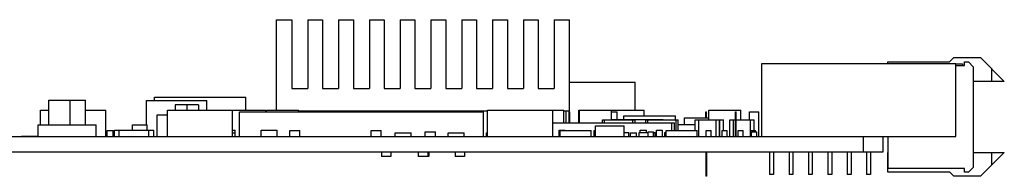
# Model space of a CAD drawing. Header units: inches. Extents: x 0 to 34, y 0 to 22.
# Tile 47 of 55: x 23.112 to 27.11, y 5.238 to 5.874. Entities that reach past the tile are written whole.
import ezdxf

# ---------------------------------------------------------------- set-up
doc = ezdxf.new("R2010")
doc.units = ezdxf.units.IN
doc.header["$LTSCALE"] = 1.87
doc.header["$MEASUREMENT"] = 0
doc.layers.get('0').update_dxf_attribs({"linetype": 'CONTINUOUS'})

msp = doc.modelspace()

# ---------------------------------------------------------------- linework, layer by layer
at = {"color": 7, "linetype": 'CONTINUOUS'}
for p, q in [((24.1545, 5.8738), (24.217, 5.8738)), ((24.1545, 5.5058), (24.1545, 5.8738)), ((24.217, 5.8738), (24.217, 5.5938)), ((24.282, 5.8738), (24.342, 5.8738)), ((24.282, 5.8738), (24.282, 5.5938)), ((24.342, 5.8738), (24.342, 5.5938)), ((24.407, 5.8738), (24.467, 5.8738)), ((24.407, 5.8738), (24.407, 5.5938)), ((24.467, 5.8738), (24.467, 5.5938)), ((24.532, 5.8738), (24.592, 5.8738)), ((24.532, 5.8738), (24.532, 5.5938)), ((24.592, 5.8738), (24.592, 5.5938)), ((24.657, 5.8738), (24.717, 5.8738)), ((24.657, 5.8738), (24.657, 5.5938)), ((24.717, 5.8738), (24.717, 5.5938)), ((24.782, 5.8738), (24.842, 5.8738)), ((24.782, 5.8738), (24.782, 5.5938)), ((24.842, 5.8738), (24.842, 5.5938)), ((24.907, 5.8738), (24.967, 5.8738)), ((24.907, 5.8738), (24.907, 5.5938)), ((24.967, 5.8738), (24.967, 5.5938)), ((25.032, 5.8738), (25.092, 5.8738)), ((25.032, 5.8738), (25.032, 5.5938)), ((25.092, 5.8738), (25.092, 5.5938)), ((25.157, 5.8738), (25.217, 5.8738)), ((25.157, 5.8738), (25.157, 5.5938)), ((25.217, 5.8738), (25.217, 5.5938)), ((25.282, 5.8738), (25.3445, 5.8738)), ((25.282, 5.8738), (25.282, 5.5938)), ((25.3445, 5.5038), (25.3445, 5.8738)), ((26.8873, 5.703), (26.9043, 5.72)), ((26.9043, 5.72), (27.0127, 5.72)), ((27.0127, 5.72), (27.1097, 5.623)), ((26.1252, 5.6958), (26.9126, 5.6958)), ((26.1252, 5.3998), (26.1252, 5.6958)), ((26.6373, 5.703), (26.8873, 5.703)), ((26.6373, 5.6958), (26.6373, 5.703)), ((26.9126, 5.3998), (26.9126, 5.6958)), ((26.9126, 5.6951), (26.9404, 5.6951)), ((26.9126, 5.6872), (26.9483, 5.6872)), ((26.9404, 5.6951), (26.9404, 5.6872)), ((26.9483, 5.703), (26.9637, 5.703)), ((26.9483, 5.6872), (26.9483, 5.703)), ((26.9837, 5.683), (26.9637, 5.703)), ((26.9837, 5.683), (26.9837, 5.2742)), ((27.0585, 5.623), (27.0585, 5.6742)), ((25.3445, 5.6198), (25.6105, 5.6198)), ((25.6105, 5.5058), (25.6105, 5.6198)), ((27.1097, 5.623), (26.9837, 5.623)), ((23.659, 5.5598), (24.03, 5.5598)), ((23.659, 5.5458), (23.659, 5.5598)), ((24.03, 5.5058), (24.03, 5.5598)), ((24.217, 5.5938), (24.282, 5.5938)), ((24.342, 5.5938), (24.407, 5.5938)), ((24.467, 5.5938), (24.532, 5.5938)), ((24.592, 5.5938), (24.657, 5.5938)), ((24.717, 5.5938), (24.782, 5.5938)), ((24.842, 5.5938), (24.907, 5.5938)), ((24.967, 5.5938), (25.032, 5.5938)), ((25.092, 5.5938), (25.157, 5.5938)), ((25.217, 5.5938), (25.282, 5.5938)), ((25.6105, 5.5598), (25.611, 5.5598)), ((25.611, 5.5058), (25.611, 5.5598)), ((23.2297, 5.5475), (23.3793, 5.5475)), ((23.2297, 5.4471), (23.2297, 5.5475)), ((23.3173, 5.4471), (23.3173, 5.5475)), ((23.3793, 5.4471), (23.3793, 5.5475)), ((23.6275, 5.5458), (23.8715, 5.5458)), ((23.6275, 5.4468), (23.6275, 5.5458)), ((23.8375, 5.5278), (23.7435, 5.5278)), ((23.7435, 5.5278), (23.7435, 5.5058)), ((23.7905, 5.5278), (23.7905, 5.5058)), ((23.8375, 5.5278), (23.8375, 5.5058)), ((23.8715, 5.5058), (23.8715, 5.5458)), ((23.1965, 5.5058), (23.2297, 5.5058)), ((23.1965, 5.4471), (23.1965, 5.5058)), ((23.3793, 5.5058), (23.4615, 5.5058)), ((23.4615, 5.3998), (23.4615, 5.5058)), ((23.7115, 5.4858), (23.6685, 5.4858)), ((23.6685, 5.4858), (23.6685, 5.3998)), ((23.7115, 5.5058), (24.1115, 5.5058)), ((23.7115, 5.3998), (23.7115, 5.5058)), ((23.9765, 5.3998), (23.9765, 5.5058)), ((24.0045, 5.4998), (24.9945, 5.4998)), ((24.0045, 5.3998), (24.0045, 5.4998)), ((24.1115, 5.4998), (24.1115, 5.5058)), ((24.1145, 5.5058), (24.2445, 5.5058)), ((24.1145, 5.4998), (24.1145, 5.5058)), ((24.2445, 5.4998), (24.2445, 5.5058)), ((24.2445, 5.5038), (25.0115, 5.5038)), ((24.9945, 5.3998), (24.9945, 5.4998)), ((25.0115, 5.5058), (25.3215, 5.5058)), ((25.0115, 5.3998), (25.0115, 5.5058)), ((25.2765, 5.3998), (25.2765, 5.5058)), ((25.3215, 5.4548), (25.3215, 5.5058)), ((25.3215, 5.5038), (25.3445, 5.5038)), ((25.3305, 5.4548), (25.3305, 5.5038)), ((25.3435, 5.4998), (25.3455, 5.4998)), ((25.3435, 5.4548), (25.3435, 5.4998)), ((25.3455, 5.4548), (25.3455, 5.4998)), ((25.3825, 5.5058), (25.6475, 5.5058)), ((25.3825, 5.4548), (25.3825, 5.5058)), ((25.3845, 5.4548), (25.3845, 5.5058)), ((25.5145, 5.4668), (25.5145, 5.5058)), ((25.5145, 5.4998), (25.5385, 5.4998)), ((25.5385, 5.4688), (25.5385, 5.4998)), ((25.5645, 5.4828), (25.7745, 5.4828)), ((25.5645, 5.4688), (25.5645, 5.4828)), ((25.6475, 5.4828), (25.6475, 5.5058)), ((25.7745, 5.4668), (25.7745, 5.4828)), ((25.8985, 5.4998), (25.9005, 5.4998)), ((25.8985, 5.4748), (25.8985, 5.4998)), ((25.9005, 5.4748), (25.9005, 5.4998)), ((25.9095, 5.5058), (26.0395, 5.5058)), ((25.9095, 5.4668), (25.9095, 5.5058)), ((26.0185, 5.4998), (26.0205, 5.4998)), ((26.0185, 5.3998), (26.0185, 5.4998)), ((26.0205, 5.3998), (26.0205, 5.4998)), ((26.0395, 5.4668), (26.0395, 5.5058)), ((26.0755, 5.4998), (26.1135, 5.4998)), ((26.0755, 5.4668), (26.0755, 5.4998)), ((26.1135, 5.3998), (26.1135, 5.4998)), ((23.1864, 5.4471), (23.4226, 5.4471)), ((23.1864, 5.3998), (23.1864, 5.4471)), ((23.4226, 5.3998), (23.4226, 5.4471)), ((23.5695, 5.4468), (23.6295, 5.4468)), ((23.5695, 5.4254), (23.5695, 5.4468)), ((23.6295, 5.4254), (23.6295, 5.4468)), ((25.2765, 5.4548), (25.7705, 5.4548)), ((25.4495, 5.4428), (25.5665, 5.4428)), ((25.4495, 5.3998), (25.4495, 5.4428)), ((25.479, 5.4668), (25.611, 5.4668)), ((25.479, 5.4548), (25.479, 5.4668)), ((25.4869, 5.4548), (25.4869, 5.4668)), ((25.487, 5.4548), (25.487, 5.4668)), ((25.5145, 5.4688), (25.7245, 5.4688)), ((25.5665, 5.3998), (25.5665, 5.4428)), ((25.602, 5.4548), (25.602, 5.4668)), ((25.611, 5.4548), (25.611, 5.4668)), ((25.654, 5.4668), (25.786, 5.4668)), ((25.654, 5.4548), (25.654, 5.4668)), ((25.6619, 5.4548), (25.6619, 5.4668)), ((25.662, 5.4548), (25.662, 5.4668)), ((25.7245, 5.4688), (25.7245, 5.4668)), ((25.7605, 5.4238), (25.7605, 5.4548)), ((25.7705, 5.4238), (25.7705, 5.4548)), ((25.777, 5.4238), (25.777, 5.4668)), ((25.786, 5.4238), (25.786, 5.4668)), ((25.786, 5.4488), (25.855, 5.4488)), ((25.811, 5.4748), (25.9095, 5.4748)), ((25.811, 5.4488), (25.811, 5.4748)), ((25.855, 5.4668), (25.969, 5.4668)), ((25.855, 5.4238), (25.855, 5.4668)), ((25.87, 5.3998), (25.87, 5.4668)), ((25.9394, 5.3998), (25.9394, 5.4668)), ((25.954, 5.3998), (25.954, 5.4668)), ((25.9544, 5.3998), (25.9544, 5.4668)), ((25.969, 5.4238), (25.969, 5.4668)), ((25.995, 5.4668), (26.0185, 5.4668)), ((25.995, 5.3998), (25.995, 5.4668)), ((26.01, 5.3998), (26.01, 5.4668)), ((26.0205, 5.4668), (26.094, 5.4668)), ((26.0794, 5.3998), (26.0794, 5.4668)), ((26.094, 5.4238), (26.094, 5.4668)), ((20.4035, 5.3998), (26.9126, 5.3998)), ((23.1195, 5.4008), (23.1864, 5.4008)), ((23.4615, 5.4008), (23.4669, 5.4008)), ((23.4669, 5.4238), (23.4921, 5.4238)), ((23.4669, 5.3998), (23.4669, 5.4238)), ((23.4921, 5.3998), (23.4921, 5.4238)), ((23.4921, 5.4008), (23.4963, 5.4008)), ((23.4963, 5.4254), (23.6563, 5.4254)), ((23.4963, 5.3998), (23.4963, 5.4254)), ((23.5163, 5.3998), (23.5163, 5.4254)), ((23.6363, 5.3998), (23.6363, 5.4254)), ((23.6563, 5.3998), (23.6563, 5.4254)), ((23.9765, 5.4248), (23.9871, 5.4248)), ((23.9765, 5.4138), (23.987, 5.4138)), ((23.987, 5.3998), (23.987, 5.4138)), ((23.9871, 5.3998), (23.9871, 5.4248)), ((24.092, 5.4248), (24.157, 5.4248)), ((24.092, 5.3998), (24.092, 5.4248)), ((24.157, 5.3998), (24.157, 5.4248)), ((24.2095, 5.4238), (24.2495, 5.4238)), ((24.2095, 5.3998), (24.2095, 5.4238)), ((24.2495, 5.3998), (24.2495, 5.4238)), ((24.5395, 5.4238), (24.5795, 5.4238)), ((24.5395, 5.3998), (24.5395, 5.4238)), ((24.5795, 5.3998), (24.5795, 5.4238)), ((24.637, 5.4138), (24.702, 5.4138)), ((24.637, 5.3998), (24.637, 5.4138)), ((24.702, 5.3998), (24.702, 5.4138)), ((24.7585, 5.4178), (24.8005, 5.4178)), ((24.7585, 5.3998), (24.7585, 5.4178)), ((24.8005, 5.3998), (24.8005, 5.4178)), ((24.852, 5.4138), (24.917, 5.4138)), ((24.852, 5.3998), (24.852, 5.4138)), ((24.917, 5.3998), (24.917, 5.4138)), ((25.0075, 5.4138), (25.0115, 5.4138)), ((25.0075, 5.3998), (25.0075, 5.4138)), ((25.3019, 5.4248), (25.3271, 5.4248)), ((25.3019, 5.3998), (25.3019, 5.4248)), ((25.3065, 5.4238), (25.4325, 5.4238)), ((25.3065, 5.3998), (25.3065, 5.4238)), ((25.3271, 5.4238), (25.3271, 5.4248)), ((25.4325, 5.3998), (25.4325, 5.4238)), ((25.4445, 5.4238), (25.4495, 5.4238)), ((25.4445, 5.3998), (25.4445, 5.4238)), ((25.5665, 5.4158), (25.5855, 5.4158)), ((25.5855, 5.3998), (25.5855, 5.4158)), ((25.592, 5.4138), (25.617, 5.4138)), ((25.592, 5.3998), (25.592, 5.4138)), ((25.617, 5.3998), (25.617, 5.4138)), ((25.627, 5.4158), (25.6635, 5.4158)), ((25.627, 5.3998), (25.627, 5.4158)), ((25.6319, 5.4248), (25.6571, 5.4248)), ((25.6319, 5.4158), (25.6319, 5.4248)), ((25.6571, 5.4158), (25.6571, 5.4248)), ((25.6635, 5.4178), (25.6855, 5.4178)), ((25.6635, 5.3998), (25.6635, 5.4178)), ((25.6855, 5.3998), (25.6855, 5.4178)), ((25.6855, 5.4158), (25.692, 5.4158)), ((25.692, 5.3998), (25.692, 5.4158)), ((25.6969, 5.4248), (25.7221, 5.4248)), ((25.6969, 5.3998), (25.6969, 5.4248)), ((25.7221, 5.3998), (25.7221, 5.4248)), ((25.732, 5.4158), (25.7365, 5.4158)), ((25.732, 5.3998), (25.732, 5.4158)), ((25.7365, 5.4238), (25.8625, 5.4238)), ((25.7365, 5.3998), (25.7365, 5.4238)), ((25.8625, 5.3998), (25.8625, 5.4238)), ((25.8995, 5.4238), (25.9195, 5.4238)), ((25.8995, 5.3998), (25.8995, 5.4238)), ((25.9195, 5.3998), (25.9195, 5.4238)), ((25.9645, 5.4238), (25.9845, 5.4238)), ((25.9645, 5.3998), (25.9645, 5.4238)), ((25.9845, 5.3998), (25.9845, 5.4238)), ((26.0295, 5.4238), (26.0495, 5.4238)), ((26.0295, 5.3998), (26.0295, 5.4238)), ((26.0495, 5.3998), (26.0495, 5.4238)), ((26.0795, 5.4238), (26.0995, 5.4238)), ((26.0795, 5.3998), (26.0795, 5.4238)), ((26.0835, 5.4178), (26.1055, 5.4178)), ((26.0835, 5.3998), (26.0835, 5.4178)), ((26.0995, 5.4178), (26.0995, 5.4238)), ((26.1055, 5.3998), (26.1055, 5.4178)), ((26.5385, 5.3378), (26.5385, 5.3998)), ((26.6175, 5.3378), (26.6175, 5.3998)), ((26.6378, 5.2699), (26.6378, 5.3998)), ((20.4035, 5.3378), (26.6175, 5.3378)), ((24.5805, 5.3378), (24.5805, 5.3178)), ((24.6185, 5.3178), (24.5805, 5.3178)), ((24.6185, 5.3378), (24.6185, 5.3178)), ((24.7305, 5.3378), (24.7305, 5.3178)), ((24.7735, 5.3178), (24.7305, 5.3178)), ((24.7685, 5.3378), (24.7685, 5.3178)), ((24.7735, 5.3378), (24.7735, 5.3178)), ((24.8805, 5.3378), (24.8805, 5.3178)), ((24.9185, 5.3178), (24.8805, 5.3178)), ((24.9185, 5.3378), (24.9185, 5.3178)), ((25.8985, 5.3378), (25.8985, 5.2378)), ((25.9005, 5.3378), (25.9005, 5.2378)), ((26.157, 5.3378), (26.157, 5.2447)), ((26.1727, 5.3378), (26.1727, 5.2447)), ((26.2357, 5.3378), (26.2357, 5.2447)), ((26.2515, 5.3378), (26.2515, 5.2447)), ((26.3144, 5.3378), (26.3144, 5.2447)), ((26.3302, 5.3378), (26.3302, 5.2447)), ((26.3932, 5.3378), (26.3932, 5.2447)), ((26.4089, 5.3378), (26.4089, 5.2447)), ((26.4719, 5.3378), (26.4719, 5.2447)), ((26.4877, 5.3378), (26.4877, 5.2447)), ((26.5507, 5.3378), (26.5507, 5.2447)), ((26.5664, 5.3378), (26.5664, 5.2447)), ((26.6373, 5.2542), (26.6373, 5.3342)), ((26.9837, 5.3342), (27.1097, 5.3342)), ((27.1097, 5.3342), (27.0135, 5.238)), ((27.0585, 5.283), (27.0585, 5.3342)), ((25.9005, 5.2378), (25.8985, 5.2378)), ((26.1727, 5.2447), (26.157, 5.2447)), ((26.2514, 5.2447), (26.2357, 5.2447)), ((26.3302, 5.2447), (26.3145, 5.2447)), ((26.4089, 5.2447), (26.3932, 5.2447)), ((26.4877, 5.2447), (26.4719, 5.2447)), ((26.5664, 5.2447), (26.5507, 5.2447)), ((26.8889, 5.2542), (26.6373, 5.2542)), ((26.9483, 5.2699), (26.6378, 5.2699)), ((26.9051, 5.238), (26.8889, 5.2542)), ((27.0135, 5.238), (26.9051, 5.238)), ((26.9483, 5.2542), (26.9483, 5.2699)), ((26.9637, 5.2542), (26.9483, 5.2542)), ((26.9637, 5.2542), (26.9837, 5.2742))]:
    msp.add_line(p, q, dxfattribs=at)

doc.saveas('drawing.dxf')
